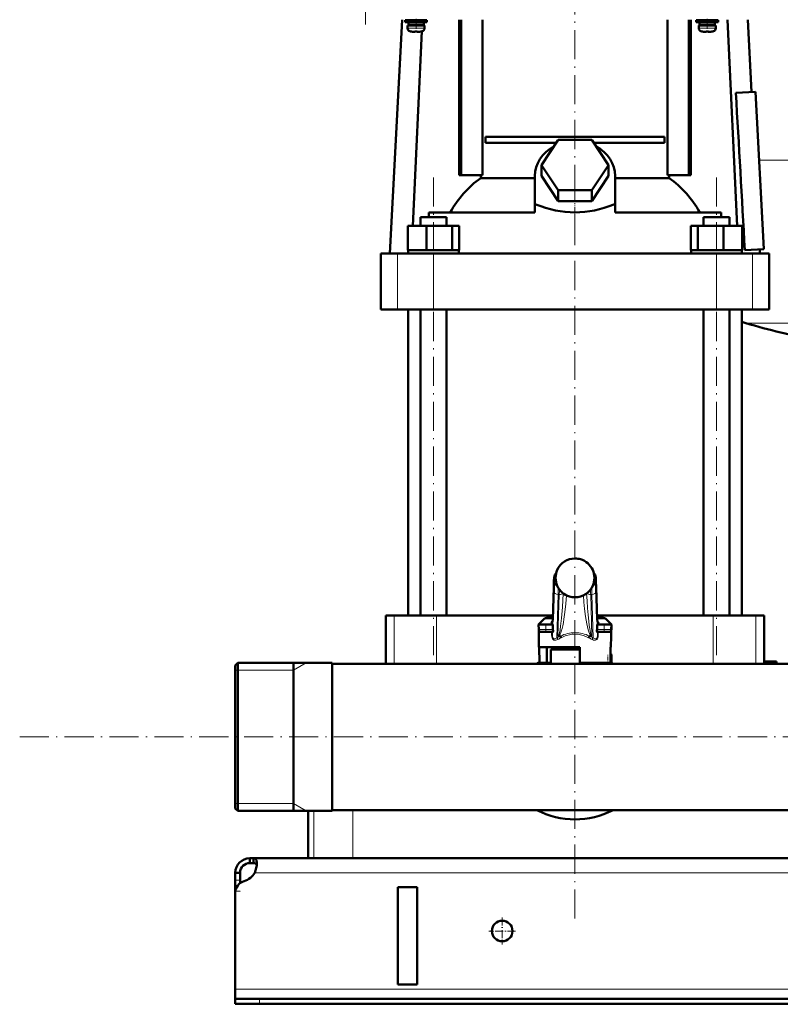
# Model space of a CAD drawing. Extents: x -1351 to 1763, y -1300 to 612.
# Tile 34 of 84: x -427 to -114, y -276 to 130. Entities that reach past the tile are written whole.
import ezdxf

# ---------------------------------------------------------------- set-up
doc = ezdxf.new("R2010")
doc.units = 0
doc.linetypes.add('DASHDOT', pattern=[18.5, 12, -3, 0.5, -3])

msp = doc.modelspace()

# ---------------------------------------------------------------- linework, layer by layer
at = {"color": 7, "linetype": 'DASHDOT', "lineweight": 18}
for p, q in [((-284.69, 320.1), (-284.69, 128.05)), ((-198.4, 58.28), (-198.4, 136.6)), ((-256.73, -131.83), (-256.73, 65.09)), ((-140.06, -131.83), (-140.06, 65.09)), ((-198.4, -240.33), (-198.4, 58.59)), ((-427.25, -165.42), (638.95, -165.42))]:
    msp.add_line(p, q, dxfattribs=at)
at = {"color": 7, "lineweight": 50}
for p, q in [((-269.59, 130.08), (-274.64, 33.68)), ((-263.9, 129.83), (-268.4, 129.83)), ((-268.4, 129.03), (-268.4, 129.83)), ((-265.9, 129.83), (-265.9, 130.08)), ((-263.9, 129.83), (-259.4, 129.83)), ((-261.9, 130.08), (-261.9, 129.83)), ((-261.26, 130.08), (-261.27, 129.83)), ((-259.4, 129.03), (-259.4, 129.83)), ((-246.08, 66.08), (-246.08, 130.08)), ((-245.37, 66.08), (-245.37, 130.08)), ((-236.52, 66.08), (-236.52, 130.08)), ((-160.28, 130.08), (-160.28, 66.08)), ((-151.42, 66.08), (-151.42, 130.08)), ((-150.72, 130.08), (-150.72, 66.08)), ((-143.9, 129.83), (-148.4, 129.83)), ((-148.4, 129.03), (-148.4, 129.83)), ((-145.9, 129.83), (-145.9, 130.08)), ((-139.4, 129.83), (-143.9, 129.83)), ((-141.9, 130.08), (-141.9, 129.83)), ((-139.4, 129.03), (-139.4, 129.83)), ((-135.54, 130.08), (-131.61, 45.18)), ((-127.2, 130.08), (-125.64, 100.31)), ((-263.9, 129.03), (-268.4, 129.03)), ((-267.4, 127.73), (-263.9, 127.73)), ((-267.4, 126.6), (-267.4, 127.73)), ((-263.9, 128.93), (-267.05, 128.93)), ((-267.05, 127.83), (-267.05, 128.93)), ((-263.9, 127.83), (-267.05, 127.83)), ((-265.9, 128.93), (-265.9, 129.03)), ((-265.9, 127.73), (-265.9, 127.83)), ((-263.9, 129.03), (-259.4, 129.03)), ((-260.75, 128.93), (-263.9, 128.93)), ((-260.75, 127.83), (-263.9, 127.83)), ((-260.4, 127.73), (-263.9, 127.73)), ((-261.9, 129.03), (-261.9, 128.93)), ((-261.9, 127.83), (-261.9, 127.73)), ((-261.36, 127.83), (-261.37, 127.73)), ((-261.31, 129.03), (-261.31, 128.93)), ((-260.75, 128.93), (-260.75, 127.83)), ((-260.4, 126.6), (-260.4, 127.73)), ((-143.9, 129.03), (-148.4, 129.03)), ((-147.4, 127.73), (-143.9, 127.73)), ((-147.4, 126.6), (-147.4, 127.73)), ((-143.9, 128.93), (-147.05, 128.93)), ((-147.05, 127.83), (-147.05, 128.93)), ((-143.9, 127.83), (-147.05, 127.83)), ((-145.9, 128.93), (-145.9, 129.03)), ((-145.9, 127.73), (-145.9, 127.83)), ((-139.4, 129.03), (-143.9, 129.03)), ((-140.75, 128.93), (-143.9, 128.93)), ((-140.75, 127.83), (-143.9, 127.83)), ((-140.4, 127.73), (-143.9, 127.73)), ((-141.9, 129.03), (-141.9, 128.93)), ((-141.9, 127.83), (-141.9, 127.73)), ((-140.75, 128.93), (-140.75, 127.83)), ((-140.4, 126.6), (-140.4, 127.73)), ((-265.83, 125.19), (-265.82, 125.2)), ((-261.48, 125.31), (-265.19, 45.18)), ((-264.4, 125.2), (-264.4, 125.05)), ((-263.4, 125.2), (-263.4, 125.05)), ((-261.98, 125.2), (-261.97, 125.19)), ((-145.83, 125.19), (-145.82, 125.2)), ((-144.4, 125.2), (-144.4, 125.05)), ((-143.4, 125.2), (-143.4, 125.05)), ((-141.98, 125.2), (-141.97, 125.19)), ((-132.1, 99.97), (-123.99, 100.39)), ((-123.99, 100.39), (-120.59, 35.48)), ((-235.26, 81.83), (-161.54, 81.83)), ((-235.26, 81.83), (-235.26, 79.33)), ((-161.54, 81.83), (-161.54, 79.33)), ((-206.15, 79.33), (-235.26, 79.33)), ((-212.25, 70.18), (-205.33, 80.57)), ((-205.33, 80.57), (-191.47, 80.57)), ((-191.47, 80.57), (-184.54, 70.18)), ((-161.54, 79.33), (-190.64, 79.33)), ((-205.33, 59.78), (-212.25, 70.18)), ((-212.25, 65.68), (-212.25, 70.18)), ((-184.54, 70.18), (-191.47, 59.78)), ((-184.54, 65.68), (-184.54, 70.18)), ((-246.08, 66.08), (-245.37, 66.08)), ((-245.37, 66.08), (-236.52, 66.08)), ((-237.25, 64.8), (-237.25, 66.08)), ((-214.9, 53.99), (-214.9, 65.68)), ((-205.33, 55.28), (-212.25, 65.68)), ((-184.54, 65.68), (-191.47, 55.28)), ((-181.9, 53.99), (-181.9, 65.68)), ((-160.28, 66.08), (-151.42, 66.08)), ((-159.55, 66.08), (-159.55, 64.8)), ((-151.42, 66.08), (-150.72, 66.08)), ((-237.25, 64.8), (-214.9, 64.8)), ((-181.9, 64.8), (-159.55, 64.8)), ((-191.47, 59.78), (-205.33, 59.78)), ((-205.33, 55.28), (-205.33, 59.78)), ((-191.47, 55.28), (-191.47, 59.78)), ((-214.9, 53.99), (-214.9, 53.92)), ((-214.9, 53.99), (-214.46, 53.99)), ((-214.9, 53.92), (-214.46, 53.99)), ((-214.9, 50.68), (-214.9, 53.92)), ((-191.47, 55.28), (-205.33, 55.28)), ((-182.33, 53.99), (-181.9, 53.99)), ((-182.33, 53.99), (-181.9, 53.92)), ((-181.9, 53.92), (-181.9, 53.99)), ((-181.9, 50.68), (-181.9, 53.92)), ((-214.9, 50.68), (-258.66, 50.68)), ((-258.66, 50.68), (-258.66, 48.68)), ((-138.14, 50.68), (-181.9, 50.68)), ((-138.14, 48.68), (-138.14, 50.68)), ((-267.33, 45.18), (-259.57, 45.18)), ((-267.33, 35.18), (-267.33, 45.18)), ((-262.11, 48.68), (-260.54, 48.68)), ((-262.11, 45.18), (-262.11, 48.68)), ((-260.54, 48.68), (-251.35, 48.68)), ((-259.57, 45.18), (-248.98, 45.18)), ((-259.57, 35.18), (-259.57, 45.18)), ((-251.35, 45.18), (-251.35, 48.68)), ((-248.98, 35.18), (-248.98, 45.18)), ((-248.98, 45.18), (-246.14, 45.18)), ((-246.14, 35.18), (-246.14, 45.18)), ((-150.66, 45.18), (-147.82, 45.18)), ((-150.66, 35.18), (-150.66, 45.18)), ((-147.82, 45.18), (-137.22, 45.18)), ((-147.82, 35.18), (-147.82, 45.18)), ((-145.44, 48.68), (-136.26, 48.68)), ((-145.44, 45.18), (-145.44, 48.68)), ((-137.22, 45.18), (-129.47, 45.18)), ((-137.22, 35.18), (-137.22, 45.18)), ((-136.26, 48.68), (-134.68, 48.68)), ((-134.68, 45.18), (-134.68, 48.68)), ((-129.47, 35.18), (-129.47, 45.18)), ((-278.4, 33.68), (-271.61, 33.68)), ((-278.4, 10.68), (-278.4, 33.68)), ((-271.61, 33.68), (-256.74, 33.68)), ((-267.33, 35.18), (-266.53, 35.18)), ((-267.18, 33.68), (-267.18, 35.18)), ((-266.53, 35.18), (-260.37, 35.18)), ((-250.73, 33.68), (-262.73, 33.68)), ((-260.37, 35.18), (-259.57, 35.18)), ((-259.57, 35.18), (-258.48, 35.18)), ((-258.48, 35.18), (-250.07, 35.18)), ((-256.74, 33.68), (-140.06, 33.68)), ((-250.07, 35.18), (-248.98, 35.18)), ((-248.98, 35.18), (-248.69, 35.18)), ((-248.69, 35.18), (-246.28, 35.18)), ((-246.43, 35.18), (-246.14, 35.18)), ((-246.28, 35.18), (-246.28, 33.68)), ((-150.66, 35.18), (-150.36, 35.18)), ((-150.51, 35.18), (-148.11, 35.18)), ((-150.51, 33.68), (-150.51, 35.18)), ((-148.11, 35.18), (-147.82, 35.18)), ((-147.82, 35.18), (-146.73, 35.18)), ((-146.73, 35.18), (-138.32, 35.18)), ((-134.06, 33.68), (-146.06, 33.68)), ((-140.06, 33.68), (-125.19, 33.68)), ((-138.32, 35.18), (-137.22, 35.18)), ((-137.22, 35.18), (-136.42, 35.18)), ((-136.42, 35.18), (-130.27, 35.18)), ((-130.27, 35.18), (-129.47, 35.18)), ((-129.61, 35.18), (-129.61, 33.68)), ((-128.38, 35.07), (-120.59, 35.48)), ((-125.19, 33.68), (-118.4, 33.68)), ((-122.24, 35.4), (-122.15, 33.68)), ((-118.4, 10.68), (-118.4, 33.68)), ((-271.61, 10.68), (-278.4, 10.68)), ((-256.74, 10.68), (-271.61, 10.68)), ((-267.15, -115.42), (-267.15, 10.68)), ((-262.11, -115.42), (-262.11, 10.68)), ((-140.06, 10.68), (-256.74, 10.68)), ((-251.35, -115.42), (-251.35, 10.68)), ((-145.44, -115.42), (-145.44, 10.68)), ((-125.19, 10.68), (-140.06, 10.68)), ((-134.68, -115.42), (-134.68, 10.68)), ((-129.65, -115.42), (-129.65, 10.68)), ((-118.4, 10.68), (-125.19, 10.68)), ((-207.57, -116.9), (-207.17, -103.9)), ((-189.63, -103.9), (-189.23, -116.9)), ((-275.04, -115.42), (-276.4, -115.42)), ((-276.4, -115.42), (-276.4, -135.27)), ((-272.91, -115.42), (-275.04, -115.42)), ((-255.41, -115.42), (-272.91, -115.42)), ((-207.52, -115.42), (-255.41, -115.42)), ((-211.09, -116.86), (-213.4, -119.17)), ((-207.55, -116.42), (-210.03, -116.42)), ((-207.62, -118.03), (-207.57, -116.9)), ((-141.39, -115.42), (-189.27, -115.42)), ((-186.77, -116.42), (-189.24, -116.42)), ((-189.17, -118.03), (-189.23, -116.9)), ((-185.71, -116.86), (-183.4, -119.17)), ((-123.88, -115.42), (-141.39, -115.42)), ((-120.4, -115.42), (-123.88, -115.42)), ((-120.4, -115.42), (-120.4, -134.42)), ((-213.4, -119.17), (-212.15, -119.17)), ((-210.4, -119.17), (-213.4, -119.17)), ((-213.36, -121.19), (-213.4, -119.17)), ((-213.24, -128.42), (-213.36, -121.19)), ((-210.4, -119.17), (-207.58, -119.17)), ((-207.61, -117.82), (-207.62, -117.86)), ((-207.62, -117.86), (-207.62, -117.88)), ((-207.58, -119.17), (-207.58, -120.51)), ((-189.22, -119.17), (-186.4, -119.17)), ((-189.22, -120.51), (-189.22, -119.17)), ((-189.18, -117.86), (-189.19, -117.82)), ((-189.17, -117.88), (-189.18, -117.86)), ((-183.4, -119.17), (-188.75, -119.17)), ((-183.4, -119.17), (-186.4, -119.17)), ((-184.64, -119.17), (-183.4, -119.17)), ((-183.56, -128.42), (-183.4, -119.17)), ((-183.43, -121.19), (-183.4, -119.17)), ((-212.36, -122.17), (-210.4, -122.17)), ((-207.55, -122.17), (-210.4, -122.17)), ((-204.49, -123.92), (-205.18, -123.92)), ((-191.62, -123.92), (-192.31, -123.92)), ((-186.4, -122.17), (-189.25, -122.17)), ((-186.4, -122.17), (-184.43, -122.17)), ((-198.4, -128.42), (-213.24, -128.42)), ((-213.1, -128.42), (-212.99, -134.92)), ((-209.98, -128.42), (-209.98, -134.92)), ((-198.4, -129.42), (-208.4, -129.42)), ((-208.4, -135.27), (-208.4, -129.42)), ((-198.4, -129.42), (-206.4, -129.42)), ((-205.5, -129.42), (-205.5, -128.42)), ((-196.4, -128.42), (-198.4, -128.42)), ((-196.4, -129.42), (-198.4, -129.42)), ((-196.39, -129.42), (-198.4, -129.42)), ((-196.4, -134.92), (-196.4, -128.42)), ((-183.7, -128.42), (-183.81, -134.92)), ((-183.56, -128.42), (-183.7, -128.42)), ((-183.4, -135.19), (-183.4, -131.92)), ((-338.4, -135.96), (-337.4, -134.96)), ((-338.4, -135.96), (-337.4, -134.96)), ((-338.4, -135.96), (-338.4, -151.3)), ((-298.4, -134.96), (-337.4, -134.96)), ((-337.4, -134.96), (-337.4, -150.82)), ((-298.4, -134.96), (-337.4, -134.96)), ((-314.4, -134.96), (-314.4, -192.15)), ((-314.4, -150.82), (-314.4, -134.96)), ((-298.4, -134.96), (-298.4, -150.82)), ((-276.4, -135.27), (-298.4, -135.27)), ((-298.4, -165.42), (-298.4, -135.27)), ((-298.4, -135.27), (-55.35, -135.27)), ((-212.99, -134.92), (-209.98, -134.92)), ((-208.4, -134.92), (-209.98, -134.92)), ((-183.81, -134.92), (-196.4, -134.92)), ((-188.6, -135.27), (-188.6, -134.92)), ((-120.4, -134.42), (-120.43, -135.27)), ((-120.4, -134.42), (-115.4, -134.42)), ((-115.4, -134.42), (-115.4, -135.27)), ((-55.35, -135.27), (-115.4, -135.27)), ((-338.4, -151.3), (-338.4, -194.88)), ((-337.4, -150.82), (-337.4, -195.88)), ((-314.4, -150.82), (-314.4, -192.15)), ((-298.4, -150.82), (-298.4, -195.88)), ((-298.4, -195.57), (-298.4, -165.42)), ((-314.4, -192.15), (-314.4, -195.88)), ((-314.4, -195.88), (-314.4, -192.15)), ((-338.4, -194.88), (-337.4, -195.88)), ((-298.4, -195.88), (-337.4, -195.88)), ((-308.4, -215.42), (-308.4, -195.88)), ((-298.4, -195.57), (541.6, -195.57)), ((-332.4, -215.42), (-332.4, -217.42)), ((-330.86, -215.42), (-332.4, -215.42)), ((-330.86, -217.42), (-332.4, -217.42)), ((-330.86, -215.42), (-330.86, -217.42)), ((574.07, -215.42), (-330.86, -215.42)), ((-306.01, -215.42), (-308.4, -215.42)), ((-290.01, -215.42), (-306.01, -215.42)), ((-106.78, -215.42), (-290.01, -215.42)), ((-338.4, -221.42), (-336.4, -221.42)), ((-338.4, -224.42), (-338.4, -221.42)), ((-336.4, -224.42), (-336.4, -221.42)), ((-338.4, -228.94), (-338.4, -224.42)), ((-336.4, -225.67), (-336.4, -224.42)), ((-338.4, -228.94), (-338.4, -229.67)), ((-338.4, -229.67), (-338.4, -269.42)), ((-271.4, -267.42), (-271.4, -227.42)), ((-263.4, -227.42), (-271.4, -227.42)), ((-263.4, -227.42), (-263.4, -267.42)), ((-263.4, -267.42), (-271.4, -267.42)), ((-338.4, -269.42), (-338.4, -273.42)), ((-338.4, -273.42), (-338.4, -275.42)), ((-338.4, -273.42), (-328.4, -273.42)), ((-338.4, -275.42), (-328.4, -275.42)), ((571.6, -273.42), (-328.4, -273.42)), ((-328.4, -275.42), (571.6, -275.42))]:
    msp.add_line(p, q, dxfattribs=at)
at = {"color": 7, "linetype": 'DASHDOT', "lineweight": 18, "ltscale": 0.104369}
for p, q in [((-263.9, 126.25), (-263.9, 130.42)), ((-143.9, 126.25), (-143.9, 130.42))]:
    msp.add_line(p, q, dxfattribs=at)
at = {"color": 7, "lineweight": 18}
for p, q in [((-263.9, 126.6), (-267.4, 126.6)), ((-263.87, 126.6), (-263.9, 126.6)), ((-263.87, 126.6), (-260.4, 126.6)), ((-143.9, 126.6), (-147.4, 126.6)), ((-143.87, 126.6), (-143.9, 126.6)), ((-143.87, 126.6), (-140.4, 126.6)), ((-263.9, 125.35), (-266.47, 125.35)), ((-263.87, 125.35), (-263.9, 125.35)), ((-261.33, 125.35), (-263.87, 125.35)), ((-143.9, 125.35), (-146.47, 125.35)), ((-143.87, 125.35), (-143.9, 125.35)), ((-141.33, 125.35), (-143.87, 125.35)), ((-122.52, 72.23), (-38.4, 72.23)), ((-271.61, 10.68), (-271.61, 33.68)), ((-256.74, 10.68), (-256.74, 33.68)), ((-140.06, 10.68), (-140.06, 33.68)), ((-125.19, 10.68), (-125.19, 33.68)), ((-128, 5.03), (-38.4, 5.03)), ((-198.4, -91.93), (-198.4, -91.93)), ((-196.13, -92.26), (-196.13, -92.26)), ((-206.38, -99.42), (-206.83, -99.42)), ((-189.96, -99.42), (-190.41, -99.42)), ((-207.17, -103.96), (-207.57, -116.96)), ((-207.17, -103.9), (-207.17, -103.96)), ((-206.83, -101.67), (-206.2, -101.67)), ((-205.71, -103.17), (-205.71, -103.18)), ((-190.59, -101.67), (-189.96, -101.67)), ((-189.23, -116.96), (-189.63, -103.96)), ((-207.58, -120.51), (-207.12, -105.55)), ((-205.37, -106.79), (-205.92, -124.61)), ((-205.4, -123.87), (-204.87, -106.79)), ((-204.87, -106.79), (-205.37, -106.79)), ((-203.21, -106.36), (-203.21, -106.31)), ((-203.21, -106.36), (-203.19, -106.33)), ((-200.68, -107.59), (-200.68, -107.58)), ((-198.4, -107.92), (-198.4, -107.92)), ((-193.59, -106.36), (-193.61, -106.33)), ((-193.59, -106.31), (-193.59, -106.36)), ((-191.42, -106.79), (-191.92, -106.79)), ((-191.92, -106.79), (-191.4, -123.87)), ((-190.88, -124.61), (-191.42, -106.79)), ((-189.68, -105.55), (-189.22, -120.51)), ((-272.91, -115.42), (-272.91, -135.27)), ((-255.41, -115.42), (-255.41, -135.27)), ((-207.57, -116.86), (-211.09, -116.86)), ((-207.57, -116.9), (-207.57, -116.96)), ((-185.71, -116.86), (-189.23, -116.86)), ((-141.39, -115.42), (-141.39, -135.27)), ((-123.88, -115.42), (-123.88, -135.27)), ((-210.4, -121.19), (-213.36, -121.19)), ((-210.4, -121.19), (-210.4, -119.17)), ((-210.4, -121.19), (-207.51, -121.19)), ((-210.4, -121.19), (-210.4, -122.17)), ((-208.4, -119.17), (-208.4, -119.13)), ((-207.66, -118.41), (-207.63, -119.17)), ((-189.28, -121.19), (-186.4, -121.19)), ((-189.16, -119.17), (-189.13, -118.41)), ((-188.4, -119.13), (-188.39, -119.17)), ((-186.4, -121.19), (-186.4, -119.17)), ((-183.43, -121.19), (-186.4, -121.19)), ((-186.4, -122.17), (-186.4, -121.19)), ((-208.02, -123.32), (-208.02, -122.17)), ((-207.66, -122.17), (-207.66, -123.34)), ((-207.66, -123.34), (-207.63, -122.17)), ((-189.17, -122.17), (-189.13, -123.34)), ((-189.13, -123.34), (-189.13, -122.17)), ((-188.78, -122.17), (-188.78, -123.32)), ((-183.76, -131.92), (-183.4, -131.92)), ((-314.4, -138.01), (-309.12, -134.96)), ((-185.3, -135.27), (-184.9, -135.19)), ((-184.9, -135.19), (-184.9, -134.92)), ((-184.9, -135.19), (-184.88, -135.27)), ((-183.4, -135.19), (-184.9, -135.19)), ((-337.4, -138.01), (-338.4, -138.01)), ((-314.4, -138.01), (-337.4, -138.01)), ((-337.4, -192.84), (-338.4, -192.84)), ((-314.4, -192.84), (-337.4, -192.84)), ((-314.4, -192.84), (-309.12, -195.88)), ((-306.01, -195.88), (-306.01, -215.42)), ((-290.01, -195.57), (-290.01, -215.42)), ((573.57, -221.42), (-330.37, -221.42)), ((-338.4, -224.42), (-336.4, -224.42)), ((-338.4, -228.94), (-338.34, -228.94)), ((581.6, -269.42), (-338.4, -269.42)), ((-328.4, -273.42), (-328.4, -275.42))]:
    msp.add_line(p, q, dxfattribs=at)
at = {"color": 7, "linetype": 'DASHDOT', "lineweight": 18, "ltscale": 0.000941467}
for p, q in [((-264.9, 125.05), (-264.9, 125.01)), ((-144.9, 125.05), (-144.9, 125.01))]:
    msp.add_line(p, q, dxfattribs=at)
at = {"color": 7, "linetype": 'DASHDOT', "lineweight": 18, "ltscale": 0.000794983}
for p, q in [((-262.9, 125.05), (-262.9, 125.02)), ((-142.9, 125.05), (-142.9, 125.02))]:
    msp.add_line(p, q, dxfattribs=at)
at = {"color": 7, "linetype": 'DASHDOT', "lineweight": 18, "ltscale": 0.159259}
msp.add_line((-198.4, 48.15), (-198.4, 54.52), dxfattribs=at)
at = {"color": 7, "linetype": 'DASHDOT', "lineweight": 18, "ltscale": 0.090015}
for p, q in [((-210.4, -118.87), (-210.4, -122.47)), ((-186.4, -122.47), (-186.4, -118.87))]:
    msp.add_line(p, q, dxfattribs=at)
at = {"color": 7, "linetype": 'DASHDOT', "lineweight": 18, "ltscale": 0.098109}
msp.add_line((-184.9, -135.52), (-184.9, -131.6), dxfattribs=at)
at = {"color": 7, "linetype": 'DASHDOT', "lineweight": 18, "ltscale": 0.012677}
msp.add_line((-185.34, -135.28), (-184.84, -135.18), dxfattribs=at)
at = {"color": 7, "linetype": 'DASHDOT', "lineweight": 18, "ltscale": 0.060001}
msp.add_line((-338.6, -228.94), (-336.2, -228.94), dxfattribs=at)
at = {"color": 7, "linetype": 'DASHDOT', "lineweight": 18, "ltscale": 0.27625}
for p, q in [((-228.4, -239.9), (-228.4, -250.95)), ((-222.87, -245.42), (-233.92, -245.42))]:
    msp.add_line(p, q, dxfattribs=at)
at = {"color": 7, "linetype": 'DASHDOT', "lineweight": 18, "ltscale": 0.060015}
msp.add_line((-328.4, -273.22), (-328.4, -275.62), dxfattribs=at)
at = {"color": 7, "lineweight": 50}
for points in [[(-264.4, 125.05), (-264.4, 125.04), (-264.4, 125.04), (-264.41, 125.04), (-264.43, 125.03), (-264.49, 125.02), (-264.9, 125.05)], [(-263.4, 125.05), (-263.4, 125.04), (-263.39, 125.04), (-263.38, 125.03), (-263.35, 125.03)], [(-263.4, 125.05), (-263.4, 125.04), (-263.39, 125.04), (-263.39, 125.04), (-263.37, 125.03), (-263.32, 125.03), (-263.17, 125.03), (-262.9, 125.05)], [(-144.4, 125.05), (-144.4, 125.04), (-144.4, 125.04), (-144.41, 125.04), (-144.43, 125.03), (-144.49, 125.02), (-144.9, 125.05)], [(-143.4, 125.05), (-143.4, 125.04), (-143.39, 125.04), (-143.38, 125.03), (-143.35, 125.03)], [(-143.4, 125.05), (-143.4, 125.04), (-143.39, 125.04), (-143.39, 125.04), (-143.37, 125.03), (-143.32, 125.03), (-143.17, 125.03), (-142.9, 125.05)], [(-207.17, -103.9), (-207.06, -101.13), (-206.95, -99.8), (-206.86, -99.15), (-206.7, -98.65), (-206.46, -98.24), (-206.14, -97.9)], [(-189.63, -103.9), (-189.74, -101.13), (-189.84, -99.8), (-189.94, -99.15), (-190.1, -98.65), (-190.34, -98.24), (-190.66, -97.9)], [(-208.28, -118.47), (-207.94, -118.31), (-207.75, -118.12), (-207.62, -117.88)], [(-207.51, -121.19), (-207.43, -121.68), (-207.42, -121.89), (-207.45, -122.07), (-207.48, -122.13), (-207.52, -122.17), (-207.55, -122.17)], [(-189.25, -122.17), (-189.29, -122.16), (-189.31, -122.14), (-189.35, -122.06), (-189.38, -121.76), (-189.36, -121.58), (-189.28, -121.19)], [(-204.49, -123.92), (-204.44, -123.93), (-204.41, -123.93), (-204.38, -123.95)], [(-192.41, -123.95), (-192.4, -123.94), (-192.38, -123.93), (-192.31, -123.92)], [(-329.52, -217.55), (-329.54, -217.09), (-329.59, -216.68), (-329.72, -216.21), (-329.92, -215.85), (-330.19, -215.6), (-330.5, -215.46), (-330.86, -215.42)], [(-329.57, -218.36), (-329.7, -217.98), (-329.93, -217.7), (-330.25, -217.51), (-330.65, -217.43), (-330.86, -217.42)], [(-330.37, -221.42), (-330, -220.44), (-329.74, -219.43), (-329.58, -218.46), (-329.52, -217.55)]]:
    msp.add_lwpolyline(points, dxfattribs=at)
at = {"color": 7, "lineweight": 18}
for points in [[(-206.83, -99.42), (-206.84, -99.43), (-206.85, -99.43), (-206.86, -99.45), (-206.88, -99.49), (-206.91, -99.63), (-206.96, -100), (-207.06, -101.29), (-207.17, -103.96)], [(-189.63, -103.96), (-189.75, -101), (-189.83, -100.07), (-189.89, -99.62), (-189.92, -99.49), (-189.94, -99.44), (-189.95, -99.43), (-189.96, -99.42), (-189.96, -99.42)], [(-207.12, -105.55), (-207.02, -103.15), (-206.96, -102.29), (-206.88, -101.74), (-206.86, -101.7), (-206.85, -101.68), (-206.84, -101.67), (-206.83, -101.67)], [(-191.42, -106.79), (-191.52, -104.82), (-191.57, -104.1)], [(-189.96, -101.67), (-189.95, -101.68), (-189.95, -101.68), (-189.94, -101.69), (-189.93, -101.72), (-189.86, -102.12), (-189.78, -103.11), (-189.68, -105.55)], [(-205.4, -123.87), (-205.34, -123.86), (-205.21, -123.74), (-205.01, -123.32), (-204.79, -122.57), (-204.55, -121.35), (-204.31, -119.78), (-203.94, -116.58), (-203.55, -112.05), (-203.21, -106.36)], [(-201.87, -107.13), (-202.17, -110.64), (-202.55, -114.1), (-202.96, -116.95), (-203.19, -118.32), (-203.45, -119.61), (-203.74, -120.82), (-204.05, -121.9), (-204.29, -122.57), (-204.54, -123.14), (-204.74, -123.48), (-204.94, -123.74), (-205.18, -123.92)], [(-191.62, -123.92), (-191.79, -123.8), (-191.96, -123.62), (-192.17, -123.29), (-192.38, -122.87), (-192.66, -122.15), (-192.93, -121.31), (-193.23, -120.12), (-193.51, -118.82), (-193.77, -117.35), (-194.01, -115.81), (-194.42, -112.61), (-194.7, -109.88), (-194.93, -107.13)], [(-193.59, -106.36), (-193.42, -109.43), (-193.22, -112.42), (-192.99, -115.21), (-192.73, -117.79), (-192.53, -119.5), (-192.31, -120.98), (-192.03, -122.44), (-191.89, -122.98), (-191.76, -123.38), (-191.64, -123.66), (-191.52, -123.82), (-191.44, -123.86), (-191.4, -123.87)], [(-207.57, -116.96), (-207.61, -117.98), (-207.66, -118.38), (-207.66, -118.41)], [(-189.13, -118.41), (-189.15, -118.35), (-189.17, -118.11), (-189.23, -116.96)], [(-205.44, -125.3), (-205.87, -125.51), (-206.3, -125.63), (-206.57, -125.65), (-206.84, -125.61), (-207.11, -125.52), (-207.37, -125.35), (-207.63, -125.05), (-207.79, -124.73), (-207.96, -124.09), (-208.02, -123.32)], [(-208.02, -123.32), (-207.73, -123.33), (-207.67, -123.34), (-207.67, -123.34), (-207.66, -123.34)], [(-207.66, -123.34), (-207.65, -123.74), (-207.61, -124.12), (-207.51, -124.47), (-207.39, -124.72), (-207.23, -124.9), (-207.08, -125), (-206.91, -125.04), (-206.65, -125.03), (-206.4, -124.94), (-206.15, -124.79), (-205.92, -124.61)], [(-198.4, -123.11), (-199.55, -123.17), (-200.7, -123.35), (-201.84, -123.64), (-202.4, -123.84), (-203.5, -124.31), (-204.03, -124.58)], [(-192.77, -124.58), (-193.86, -124.05), (-194.97, -123.64), (-196.08, -123.35), (-196.37, -123.29), (-197.53, -123.14), (-198.4, -123.11)], [(-188.78, -123.32), (-188.85, -124.19), (-188.99, -124.69), (-189.15, -125.01), (-189.39, -125.31), (-189.65, -125.5), (-189.92, -125.61), (-190.32, -125.64), (-190.74, -125.57), (-191.23, -125.37), (-191.35, -125.3)], [(-190.88, -124.61), (-190.63, -124.81), (-190.37, -124.95), (-190.1, -125.03), (-189.88, -125.04), (-189.68, -124.98), (-189.5, -124.84), (-189.36, -124.64), (-189.24, -124.33), (-189.17, -123.97), (-189.13, -123.34)], [(-188.78, -123.32), (-189.1, -123.33), (-189.13, -123.34), (-189.13, -123.34), (-189.13, -123.34)]]:
    msp.add_lwpolyline(points, dxfattribs=at)
at = {"color": 7, "lineweight": 50}
msp.add_circle((-228.4, -245.42), 4.25, dxfattribs=at)
for centre, radius, start, end in [((-266.1, 126.6), 1.3, 180, 253.3985), ((-261.7, 126.6), 1.3, 286.6016, 360), ((-146.1, 126.6), 1.3, 180, 253.3985), ((-141.7, 126.6), 1.3, 286.6016, 360), ((-263.9, 133.98), 9, 253.3985, 257.6222), ((-263.9, 133.98), 8.99, 257.6503, 263.6107), ((-263.9, 133.98), 8.99, 257.6503, 263.6107), ((-264.44, 129.06), 4.04, 263.5178, 266.839), ((-263.9, 135.09), 9.9, 267.106, 269.9999), ((-263.9, 135.09), 9.9, 267.106, 269.9999), ((-263.9, 135.09), 9.9, 269.9998, 272.8943), ((-263.9, 135.09), 9.9, 269.9998, 272.8943), ((-263.32, 128.6), 3.58, 272.1823, 275.7449), ((-263.9, 133.98), 8.99, 276.3897, 282.3492), ((-263.9, 133.98), 8.99, 276.3893, 282.3497), ((-263.9, 133.98), 9, 282.3778, 286.6016), ((-143.9, 133.98), 9, 253.3985, 257.6222), ((-143.9, 133.98), 8.99, 257.6503, 263.6107), ((-143.9, 133.98), 8.99, 257.6503, 263.6107), ((-144.44, 129.06), 4.04, 263.5178, 266.839), ((-143.9, 135.09), 9.9, 267.106, 269.9999), ((-143.9, 135.09), 9.9, 267.106, 269.9999), ((-143.9, 135.09), 9.9, 269.9998, 272.8943), ((-143.9, 135.09), 9.9, 269.9998, 272.8943), ((-143.32, 128.6), 3.58, 272.1823, 275.7449), ((-143.9, 133.98), 8.99, 276.3897, 282.3492), ((-143.9, 133.98), 8.99, 276.3893, 282.3497), ((-143.9, 133.98), 9, 282.3778, 286.6016), ((-128536.14, -7285.23), 128616.25, 3.2628023, 3.2917587), ((-108.4, 72.23), 70.01, 252.3276, 253.7397), ((-38.4, 312.23), 320, 253.7398, 259.0714), ((-198.4, -99.93), 8, 89.9705, 155.9552), ((-198.4, -99.95), 8.02, 73.5878, 89.9927), ((-198.39, -99.93), 8, 24.0394, 73.6004), ((-198.39, -99.92), 8, 156.0284, 203.9971), ((-203.88, -97.48), 2, 155.9889, 156.0275), ((-192.92, -97.48), 2, 23.9725, 24.0111), ((-198.4, -99.92), 8, 336.0028, 23.9716), ((-198.4, -99.92), 8, 204.0405, 253.4621), ((-198.4, -99.92), 8, 269.9786, 335.9524), ((-198.4, -99.92), 7.99, 253.4304, 270.0144), ((-210.03, -117.92), 1.5, 90, 135.0001), ((-186.77, -117.92), 1.5, 45, 90), ((-212.36, -121.17), 1, 181, 270), ((-204.05, -120.52), 3.53, 179.9035, 191.0163), ((-192.75, -120.52), 3.53, 348.9837, 0.0965), ((-184.43, -121.17), 1, 270, 359), ((-205.2, -123.51), 0.412, 241.0787, 272.9093), ((-206.4, -125.51), 2.55, 21.3992, 37.6554), ((-190.39, -125.51), 2.56, 142.3589, 158.587), ((-191.6, -123.51), 0.412, 267.1011, 298.9205), ((-184.9, -131.92), 1.5, 0, 39.45), ((-198.4, -165.42), 34, 115.416, 117.531), ((-198.4, -165.42), 34, 115.4159, 117.5309), ((-198.4, -165.42), 34, 62.469, 63.8211), ((-198.4, -165.42), 34, 62.4691, 63.8211), ((-184.9, -135.19), 1.5, 356.9508, 360), ((-198.4, -165.42), 34, 242.4699, 297.5301), ((-198.4, -165.42), 34, 242.4699, 297.5301), ((-332.4, -221.42), 6, 90, 180), ((-332.4, -221.42), 4, 90, 180), ((-336.52, -218.08), 7, 285.0849, 331.513), ((-333.4, -229.67), 5, 105.0849, 180)]:
    msp.add_arc(centre, radius, start, end, dxfattribs=at)
at = {"color": 7, "lineweight": 18}
for centre, radius, start, end in [((-198.4, -99.93), 8, 89.9649, 155.9372), ((-198.4, -99.96), 8.02, 73.5462, 89.9904), ((-198.39, -99.93), 7.99, 24.0436, 73.5637), ((-198.39, -99.92), 8, 156.0287, 179.9997), ((-198.4, -99.92), 8, 0.0024, 23.9698), ((-198.43, -99.93), 7.97, 179.9852, 184.4144), ((-198.4, -99.92), 8, 184.4035, 203.9729), ((-198.4, -99.92), 8, 336.0013, 0.0052), ((-198.41, -99.92), 7.99, 204.0462, 253.466), ((-137.15, -108.98), 67.76, 176.4224, 178.1498), ((-198.39, -99.92), 8, 269.9715, 335.9382), ((-259.64, -108.98), 67.75, 1.8502, 3.5779), ((-198.4, -99.91), 8.01, 253.4962, 270.004), ((-204.78, -119.57), 3.67, 139.6506, 162.6124), ((-192, -119.56), 3.65, 17.3191, 40.3999), ((-204.95, -119.41), 3.46, 164.2607, 175.3693), ((-205.82, -118.28), 1.85, 167.3382, 179.2486), ((-205.92, -118.29), 1.75, 179.0325, 184.0075), ((-190.98, -118.28), 1.85, 0.7514, 12.6618), ((-190.88, -118.29), 1.75, 355.9925, 0.9676), ((-191.95, -119.43), 3.57, 4.8309, 15.6239), ((-198.4, -138.34), 15.65, 112.9071, 118.7129), ((-197.92, -138.24), 14.96, 114.0948, 120.1875), ((-198.85, -138.2), 14.92, 59.8532, 65.964), ((-198.4, -138.34), 15.65, 61.2871, 67.0929)]:
    msp.add_arc(centre, radius, start, end, dxfattribs=at)
at = {"color": 7, "lineweight": 50}
for centre, major_axis, ratio, start_param, end_param in [((-198.4, 65.68), (16.5, 0), 0.866025, 2.133116, 3.141593), ((-198.4, 65.68), (16.5, 0), 0.866025, 0, 1.008477), ((-216.06, 26.34), (0, -45.33), 0.882948, 3.699479, 4.145773), ((-180.7, 26.39), (0.14, -45.28), 0.882951, 2.134136, 2.580766), ((-198.39, 168.83), (-0.02, -118.16), 0.577492, 6.04561, 6.283258), ((-198.46, 169.84), (0.09, -119.18), 0.575043, 6.282729, 6.519362), ((-187.83, -117.48), (1.35, 0.36), 0.735808, 3.171103, 3.997135)]:
    msp.add_ellipse(centre, major_axis=major_axis, ratio=ratio, start_param=start_param, end_param=end_param, dxfattribs=at)
at = {"color": 7, "lineweight": 18}
for centre, major_axis, ratio, start_param, end_param in [((-204.84, -99.42), (0, -2), 0.999534, 3.852299, 4.712389), ((-191.96, -99.42), (0, 2), 0.999534, 4.712389, 5.572535), ((-205.09, -101.67), (0, -1.75), 0.999534, 4.712389, 5.964241), ((-205.09, -114.88), (0, -11.45), 0.035255, 3.486466, 3.928659), ((-191.71, -101.67), (0, 1.75), 0.999534, 3.460428, 4.712389), ((-191.63, -103.96), (2, 0.06), 0.706942, 6.239994, 6.283312), ((-205.37, -105.55), (1.75, -0.05), 0.706942, 3.184784, 4.733985), ((-204.87, -105.55), (1.75, -0.05), 0.706942, 4.733985, 5.780559), ((-191.92, -105.55), (1.75, 0.05), 0.706942, 3.644089, 4.690793), ((-191.42, -105.55), (1.75, 0.05), 0.706942, 4.690793, 6.239994), ((-191.23, -116.96), (2, 0.06), 0.706942, 6.239994, 6.28376), ((-209.06, -118.14), (1.4, -0.06), 0.793794, 5.238889, 6.233122), ((-209.06, -118.41), (1.4, 0.06), 0.806192, 5.490007, 6.231547), ((-205.68, -118.42), (0, -2), 0.999534, 4.467424, 4.629996), ((-191.12, -118.42), (0, 2), 0.999534, 4.794782, 4.957353), ((-187.73, -118.14), (1.4, 0.06), 0.793794, 3.191656, 4.185889), ((-187.73, -118.41), (1.4, -0.06), 0.806192, 3.193231, 3.934771), ((-205.92, -125.32), (0.48, -0.877), 0.433048, 1.357244, 2.239737), ((-199.15, -136.95), (-4.89, -13.75), 0.916114, 3.456304, 3.909859), ((-197.64, -136.95), (4.89, -13.75), 0.916114, 2.373327, 2.826882), ((-190.88, -125.32), (-0.48, -0.877), 0.433048, 4.043448, 4.925941)]:
    msp.add_ellipse(centre, major_axis=major_axis, ratio=ratio, start_param=start_param, end_param=end_param, dxfattribs=at)

doc.saveas('drawing.dxf')
